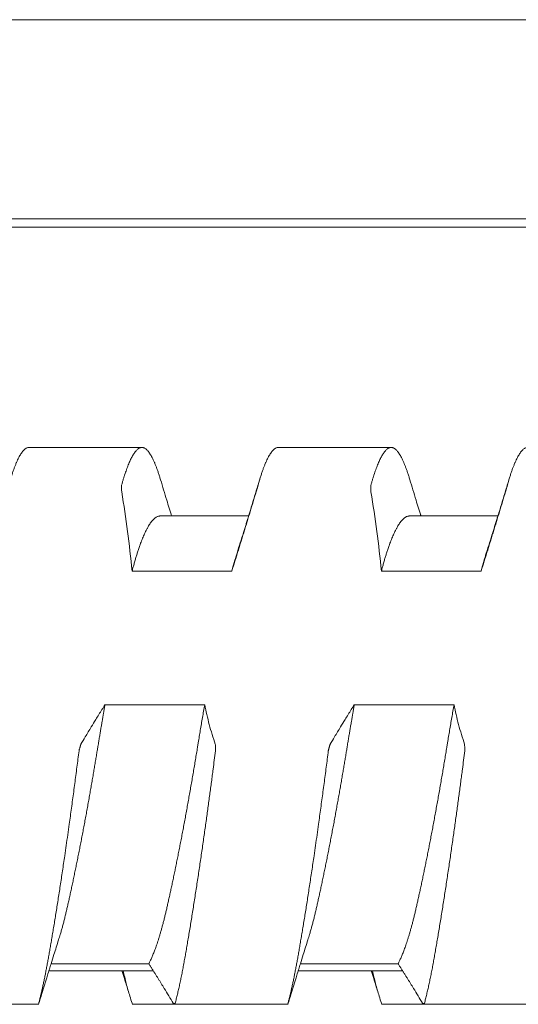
# Model space of a CAD drawing. Header units: millimetres. Extents: x 0 to 594, y 0 to 420.
# Tile 43 of 83: x 317.86 to 321.86, y 292.48 to 300.39. Entities that reach past the tile are written whole.
import ezdxf

# ---------------------------------------------------------------- set-up
doc = ezdxf.new("R2010")
doc.units = ezdxf.units.MM
doc.linetypes.add('K5LT_THIN', pattern=[0])
doc.layers.add('Системный слой', color=7, linetype='Continuous')

# ---------------------------------------------------------------- blocks, each defined once
blk = doc.blocks.new('U2')
at = {"layer": 'Системный слой', "color": 7, "linetype": 'K5LT_THIN', "lineweight": 18}
for p, q in [((388.1859, 300.3864), (280.4859, 300.3864)), ((388.1859, 298.7878), (280.4859, 298.7878)), ((280.4859, 298.7214), (388.1859, 298.7214)), ((317.9332, 296.9539), (318.8386, 296.9539)), ((319.9332, 296.9539), (320.8386, 296.9539)), ((319.6949, 296.4039), (318.9859, 296.4039)), ((321.6949, 296.4039), (320.9859, 296.4039)), ((318.7603, 295.9619), (319.5603, 295.9619)), ((320.7603, 295.9619), (321.5603, 295.9619)), ((319.3426, 294.8891), (318.5426, 294.8891)), ((321.3426, 294.8891), (320.5426, 294.8891)), ((318.0923, 292.7539), (318.9301, 292.7539)), ((318.11, 292.8107), (318.8941, 292.8107)), ((320.0923, 292.7539), (320.9301, 292.7539)), ((320.11, 292.8107), (320.8941, 292.8107)), ((317.0983, 292.4849), (318.011, 292.4849)), ((318.7608, 292.4849), (319.6735, 292.4849)), ((319.0983, 292.4849), (320.011, 292.4849)), ((320.7608, 292.4849), (321.6735, 292.4849)), ((321.0983, 292.4849), (322.011, 292.4849))]:
    blk.add_line(p, q, dxfattribs=at)
for points, knots in [([(317.7835, 296.695), (317.785, 296.7002), (317.7895, 296.715), (317.797, 296.7386), (317.806, 296.765), (317.8149, 296.7898), (317.8239, 296.8129), (317.8329, 296.8344), (317.8418, 296.8541), (317.8507, 296.8721), (317.8596, 296.8882), (317.8684, 296.9026), (317.8771, 296.9152), (317.8857, 296.926), (317.8943, 296.9351), (317.9027, 296.9423), (317.911, 296.9478), (317.9192, 296.9516), (317.9266, 296.9535), (317.9313, 296.9539), (317.9333, 296.9539)], [0.0389084, 0.0389084, 0.0389084, 0.0389084, 0.0527751, 0.0793011, 0.1059563, 0.1326966, 0.159533, 0.1863987, 0.2132585, 0.2400912, 0.2668922, 0.2936633, 0.3203856, 0.3470813, 0.373754, 0.4004135, 0.4270317, 0.4535843, 0.4799645, 0.4997855, 0.4997855, 0.4997855, 0.4997855]), ([(318.8385, 296.9539), (318.8379, 296.9539), (318.8346, 296.9538), (318.8286, 296.9529), (318.8206, 296.95), (318.8125, 296.9455), (318.8044, 296.9394), (318.7962, 296.9318), (318.7881, 296.9226), (318.78, 296.912), (318.772, 296.9), (318.7641, 296.8869), (318.7563, 296.8725), (318.7485, 296.8571), (318.7409, 296.8406), (318.7334, 296.8231), (318.7259, 296.8046), (318.7185, 296.7851), (318.7112, 296.7647), (318.7039, 296.7435), (318.6968, 296.7214), (318.6897, 296.6984), (318.6826, 296.6746), (318.678, 296.6582), (318.6757, 296.6498)], [0.4997854, 0.4997854, 0.4997854, 0.4997854, 0.5062288, 0.5324781, 0.5588287, 0.5850106, 0.6110122, 0.6366678, 0.6621513, 0.6871159, 0.711701, 0.7356734, 0.7593898, 0.7825461, 0.805391, 0.8278243, 0.8501669, 0.8721985, 0.8940265, 0.9155354, 0.9369288, 0.9580831, 0.9791054, 1, 1, 1, 1]), ([(318.9883, 296.695), (318.9868, 296.7002), (318.9823, 296.715), (318.9748, 296.7386), (318.9658, 296.765), (318.9569, 296.7898), (318.9479, 296.8129), (318.9389, 296.8344), (318.93, 296.8541), (318.9211, 296.8721), (318.9122, 296.8882), (318.9034, 296.9026), (318.8947, 296.9152), (318.8861, 296.926), (318.8775, 296.9351), (318.8691, 296.9423), (318.8607, 296.9478), (318.8526, 296.9516), (318.8451, 296.9535), (318.8405, 296.9539), (318.8385, 296.9539)], [0.0389082, 0.0389082, 0.0389082, 0.0389082, 0.0527751, 0.0793011, 0.1059563, 0.1326966, 0.1595331, 0.1863987, 0.2132585, 0.2400912, 0.2668922, 0.2936634, 0.3203856, 0.3470813, 0.3737541, 0.4004135, 0.4270318, 0.4535844, 0.4799645, 0.4997854, 0.4997854, 0.4997854, 0.4997854]), ([(319.7835, 296.695), (319.785, 296.7002), (319.7895, 296.715), (319.797, 296.7386), (319.806, 296.765), (319.8149, 296.7898), (319.8239, 296.8129), (319.8329, 296.8344), (319.8418, 296.8541), (319.8507, 296.8721), (319.8596, 296.8882), (319.8684, 296.9026), (319.8771, 296.9152), (319.8857, 296.926), (319.8943, 296.9351), (319.9027, 296.9423), (319.911, 296.9478), (319.9192, 296.9516), (319.9266, 296.9535), (319.9313, 296.9539), (319.9333, 296.9539)], [0.0389083, 0.0389083, 0.0389083, 0.0389083, 0.0527751, 0.0793011, 0.1059564, 0.1326966, 0.1595331, 0.1863987, 0.2132585, 0.2400913, 0.2668922, 0.2936634, 0.3203856, 0.3470814, 0.3737541, 0.4004136, 0.4270318, 0.4535844, 0.4799646, 0.4997855, 0.4997855, 0.4997855, 0.4997855]), ([(320.8385, 296.9539), (320.8379, 296.9539), (320.8346, 296.9538), (320.8286, 296.9529), (320.8206, 296.95), (320.8125, 296.9455), (320.8044, 296.9394), (320.7962, 296.9318), (320.7881, 296.9226), (320.78, 296.912), (320.772, 296.9), (320.7641, 296.8869), (320.7563, 296.8725), (320.7485, 296.8571), (320.7409, 296.8406), (320.7334, 296.8231), (320.7259, 296.8046), (320.7185, 296.7851), (320.7112, 296.7647), (320.7039, 296.7435), (320.6968, 296.7214), (320.6897, 296.6984), (320.6826, 296.6746), (320.678, 296.6582), (320.6757, 296.6498)], [0.4997854, 0.4997854, 0.4997854, 0.4997854, 0.5062288, 0.5324781, 0.5588287, 0.5850105, 0.6110121, 0.6366678, 0.6621513, 0.6871159, 0.7117009, 0.7356733, 0.7593898, 0.7825461, 0.805391, 0.8278243, 0.8501668, 0.8721984, 0.8940264, 0.9155353, 0.9369288, 0.9580831, 0.9791053, 1, 1, 1, 1]), ([(320.9883, 296.695), (320.9868, 296.7002), (320.9823, 296.715), (320.9748, 296.7386), (320.9658, 296.765), (320.9569, 296.7898), (320.9479, 296.8129), (320.9389, 296.8344), (320.93, 296.8541), (320.9211, 296.8721), (320.9122, 296.8882), (320.9034, 296.9026), (320.8947, 296.9152), (320.8861, 296.926), (320.8775, 296.9351), (320.8691, 296.9423), (320.8607, 296.9478), (320.8526, 296.9516), (320.8451, 296.9535), (320.8405, 296.9539), (320.8385, 296.9539)], [0.0389083, 0.0389083, 0.0389083, 0.0389083, 0.0527751, 0.0793011, 0.1059563, 0.1326966, 0.159533, 0.1863987, 0.2132585, 0.2400912, 0.2668922, 0.2936633, 0.3203856, 0.3470813, 0.373754, 0.4004135, 0.4270317, 0.4535843, 0.4799645, 0.4997854, 0.4997854, 0.4997854, 0.4997854]), ([(321.7835, 296.695), (321.785, 296.7002), (321.7895, 296.715), (321.797, 296.7386), (321.806, 296.765), (321.8149, 296.7898), (321.8239, 296.8129), (321.8329, 296.8344), (321.8418, 296.8541), (321.8507, 296.8721), (321.8596, 296.8882), (321.8684, 296.9026), (321.8771, 296.9152), (321.8857, 296.926), (321.8943, 296.9351), (321.9027, 296.9423), (321.911, 296.9478), (321.9192, 296.9516), (321.9266, 296.9535), (321.9313, 296.9539), (321.9333, 296.9539)], [0.0389084, 0.0389084, 0.0389084, 0.0389084, 0.0527751, 0.0793011, 0.1059563, 0.1326966, 0.159533, 0.1863987, 0.2132585, 0.2400912, 0.2668922, 0.2936633, 0.3203856, 0.3470813, 0.373754, 0.4004135, 0.4270317, 0.4535843, 0.4799645, 0.4997855, 0.4997855, 0.4997855, 0.4997855]), ([(318.6757, 296.6498), (318.6752, 296.648), (318.6753, 296.6435), (318.6757, 296.6256), (318.6761, 296.6077), (318.6766, 296.5974)], [0, 0, 0, 0, 0.3333333, 0.6666667, 0.9852483, 0.9852483, 0.9852483, 0.9852483]), ([(319.0769, 296.4039), (319.0764, 296.4056), (319.0758, 296.4072), (319.0745, 296.4116), (319.0737, 296.4143), (319.0711, 296.4225), (319.0695, 296.4279), (319.0645, 296.4442), (319.0611, 296.455), (319.0512, 296.4873), (319.0447, 296.5088), (319.0215, 296.5851), (319.0049, 296.64), (318.9884, 296.695)], [11.66837, 11.66837, 11.66837, 11.66837, 11.861895, 11.861895, 12.181093, 12.181093, 12.819489, 12.819489, 14.085986, 14.085986, 16.598386, 16.598386, 23, 23, 23, 23]), ([(319.7834, 296.695), (319.7716, 296.6554), (319.7597, 296.616), (319.7358, 296.5372), (319.7238, 296.4978), (319.7086, 296.4483), (319.7054, 296.438), (319.7004, 296.4218), (319.6986, 296.4159), (319.6962, 296.4079), (319.6955, 296.4059), (319.6946, 296.403), (319.6944, 296.4021), (319.6932, 296.3983), (319.6923, 296.3954), (319.6906, 296.3898), (319.6897, 296.3871), (319.6872, 296.3789), (319.6855, 296.3734), (319.6805, 296.3572), (319.6772, 296.3464), (319.6672, 296.3142), (319.6605, 296.2928), (319.6366, 296.2163), (319.6192, 296.1612), (319.6017, 296.1064)], [0, 0, 0, 0, 4.6, 4.6, 9.2, 9.2, 10.398228, 10.398228, 11.096959, 11.096959, 11.33163, 11.33163, 11.436711, 11.436711, 11.776463, 11.776463, 12.095622, 12.095622, 12.733941, 12.733941, 14.000283, 14.000283, 16.512374, 16.512374, 23, 23, 23, 23]), ([(319.7552, 296.5974), (319.7555, 296.5986), (319.7561, 296.6006), (319.7572, 296.6042), (319.7585, 296.6087), (319.7598, 296.6135), (319.761, 296.6176), (319.7622, 296.6216), (319.7635, 296.626), (319.7651, 296.6316), (319.7672, 296.6386), (319.7689, 296.6446), (319.7698, 296.6477), (319.77, 296.6483), (319.7704, 296.6498)], [0.0207323, 0.0207323, 0.0207323, 0.0207323, 0.0428737, 0.090708, 0.1467337, 0.1992064, 0.2507099, 0.2970706, 0.3612249, 0.4410492, 0.5612872, 0.7459771, 0.9001485, 1, 1, 1, 1]), ([(320.6757, 296.6498), (320.6752, 296.648), (320.6753, 296.6435), (320.6757, 296.6256), (320.6761, 296.6077), (320.6766, 296.5974)], [0, 0, 0, 0, 0.3333333, 0.6666667, 0.9852484, 0.9852484, 0.9852484, 0.9852484]), ([(321.0769, 296.4039), (321.0763, 296.4056), (321.0758, 296.4073), (321.0745, 296.4117), (321.0736, 296.4144), (321.0711, 296.4227), (321.0694, 296.4282), (321.0643, 296.4446), (321.061, 296.4555), (321.051, 296.4882), (321.0444, 296.5099), (321.0212, 296.586), (321.0047, 296.6404), (320.9884, 296.695)], [11.668371, 11.668371, 11.668371, 11.668371, 11.864948, 11.864948, 12.187198, 12.187198, 12.8317, 12.8317, 14.110308, 14.110308, 16.646736, 16.646736, 23, 23, 23, 23]), ([(321.7834, 296.695), (321.7716, 296.6554), (321.7597, 296.616), (321.7358, 296.5372), (321.7238, 296.4978), (321.7086, 296.4484), (321.7055, 296.4382), (321.7005, 296.422), (321.6987, 296.416), (321.6962, 296.408), (321.6955, 296.4059), (321.6946, 296.403), (321.6944, 296.4021), (321.6932, 296.3983), (321.6923, 296.3954), (321.6905, 296.3897), (321.6897, 296.3869), (321.6871, 296.3787), (321.6854, 296.3732), (321.6804, 296.3568), (321.677, 296.3459), (321.6669, 296.3134), (321.6602, 296.2918), (321.6363, 296.2155), (321.619, 296.1608), (321.6017, 296.1064)], [0, 0, 0, 0, 4.6, 4.6, 9.2, 9.2, 10.388038, 10.388038, 11.093513, 11.093513, 11.331629, 11.331629, 11.436514, 11.436514, 11.779514, 11.779514, 12.101726, 12.101726, 12.746148, 12.746148, 14.024599, 14.024599, 16.560712, 16.560712, 23, 23, 23, 23]), ([(321.7552, 296.5974), (321.7555, 296.5986), (321.7561, 296.6006), (321.7572, 296.6042), (321.7585, 296.6087), (321.7598, 296.6135), (321.761, 296.6176), (321.7622, 296.6216), (321.7635, 296.626), (321.7651, 296.6316), (321.7672, 296.6386), (321.7689, 296.6446), (321.7698, 296.6477), (321.77, 296.6483), (321.7704, 296.6498)], [0.0207324, 0.0207324, 0.0207324, 0.0207324, 0.0428739, 0.0907083, 0.1467341, 0.199207, 0.2507107, 0.2970717, 0.3612264, 0.4410511, 0.5612897, 0.74598, 0.9001506, 1, 1, 1, 1]), ([(319.5603, 295.9619), (319.5644, 295.975), (319.5725, 296.0011), (319.5848, 296.0405), (319.5972, 296.0802), (319.6095, 296.1199), (319.6218, 296.1597), (319.6341, 296.1995), (319.6464, 296.2394), (319.6586, 296.2792), (319.6708, 296.319), (319.687, 296.372), (319.7071, 296.4382), (319.7312, 296.5177), (319.7472, 296.5708), (319.7552, 296.5974)], [0, 0, 0, 0, 0.061701, 0.123718, 0.186012, 0.249454, 0.311365, 0.374222, 0.437076, 0.499829, 0.562449, 0.624918, 0.74988, 0.874616, 1, 1, 1, 1]), ([(321.5603, 295.9619), (321.5644, 295.975), (321.5725, 296.0011), (321.5848, 296.0405), (321.5972, 296.0802), (321.6095, 296.1199), (321.6218, 296.1597), (321.6341, 296.1995), (321.6464, 296.2394), (321.6586, 296.2792), (321.6708, 296.319), (321.687, 296.372), (321.7071, 296.4382), (321.7312, 296.5177), (321.7472, 296.5708), (321.7552, 296.5974)], [0, 0, 0, 0, 0.061701, 0.123718, 0.186012, 0.249454, 0.311365, 0.374222, 0.437076, 0.499829, 0.562449, 0.624918, 0.74988, 0.874616, 1, 1, 1, 1]), ([(318.7603, 295.9619), (318.7631, 295.9729), (318.7688, 295.9945), (318.7775, 296.0258), (318.7862, 296.0561), (318.795, 296.0852), (318.8041, 296.1142), (318.8139, 296.1438), (318.8261, 296.1784), (318.8403, 296.2157), (318.8562, 296.2534), (318.8704, 296.2835), (318.8827, 296.3068), (318.8926, 296.3239), (318.9018, 296.3384), (318.9116, 296.3525), (318.9223, 296.3661), (318.9339, 296.3785), (318.9445, 296.3877), (318.9541, 296.3942), (318.9626, 296.3988), (318.971, 296.4019), (318.9788, 296.4036), (318.9837, 296.4039), (318.9859, 296.4039)], [0, 0, 0, 0, 0.019411, 0.0388631, 0.0583411, 0.0778216, 0.097283, 0.1188792, 0.1426277, 0.1771543, 0.2116491, 0.2461431, 0.2698323, 0.2913556, 0.3107197, 0.3300817, 0.3558703, 0.3816543, 0.4074423, 0.4267653, 0.4460676, 0.4653421, 0.4846192, 0.4999991, 0.4999991, 0.4999991, 0.4999991]), ([(320.7603, 295.9619), (320.7631, 295.9729), (320.7688, 295.9945), (320.7775, 296.0258), (320.7862, 296.0561), (320.795, 296.0852), (320.8041, 296.1142), (320.8139, 296.1438), (320.8261, 296.1784), (320.8403, 296.2157), (320.8562, 296.2534), (320.8704, 296.2835), (320.8827, 296.3068), (320.8926, 296.3239), (320.9018, 296.3384), (320.9116, 296.3525), (320.9223, 296.3661), (320.9339, 296.3785), (320.9445, 296.3877), (320.9541, 296.3942), (320.9626, 296.3988), (320.971, 296.4019), (320.9788, 296.4036), (320.9837, 296.4039), (320.9859, 296.4039)], [0, 0, 0, 0, 0.019411, 0.0388631, 0.0583411, 0.0778216, 0.097283, 0.1188792, 0.1426277, 0.1771543, 0.2116491, 0.2461431, 0.2698323, 0.2913556, 0.3107197, 0.3300817, 0.3558703, 0.3816543, 0.4074423, 0.4267653, 0.4460676, 0.4653422, 0.4846192, 0.4999991, 0.4999991, 0.4999991, 0.4999991]), ([(319.6017, 296.1064), (319.5982, 296.0956), (319.5907, 296.0714), (319.5809, 296.0378), (319.5705, 296.0006), (319.5642, 295.9771), (319.5603, 295.9619)], [0.90734351, 0.90734351, 0.90734351, 0.90734351, 0.93013983, 0.95729909, 0.97319502, 1, 1, 1, 1]), ([(321.6017, 296.1064), (321.5982, 296.0956), (321.5907, 296.0714), (321.5809, 296.0378), (321.5705, 296.0006), (321.5642, 295.9771), (321.5603, 295.9619)], [0.90734349, 0.90734349, 0.90734349, 0.90734349, 0.93013983, 0.95729909, 0.97319501, 1, 1, 1, 1]), ([(318.1701, 293.0014), (318.1745, 293.0152), (318.1819, 293.039), (318.192, 293.0738), (318.2006, 293.1046), (318.209, 293.1362), (318.2173, 293.1686), (318.2255, 293.2018), (318.2336, 293.2358), (318.2416, 293.2707), (318.2498, 293.3067), (318.2581, 293.3438), (318.2665, 293.3821), (318.2751, 293.4216), (318.2838, 293.4622), (318.2926, 293.5039), (318.3014, 293.5465), (318.3103, 293.5898), (318.3193, 293.6339), (318.3282, 293.6786), (318.3372, 293.7238), (318.3462, 293.7697), (318.3552, 293.816), (318.3641, 293.8628), (318.3731, 293.91), (318.382, 293.9576), (318.3908, 294.0053), (318.3995, 294.0529), (318.4081, 294.1004), (318.4166, 294.1475), (318.4248, 294.1942), (318.4329, 294.2402), (318.4408, 294.2857), (318.4485, 294.3304), (318.456, 294.3743), (318.4632, 294.4169), (318.4701, 294.4583), (318.4768, 294.4985), (318.482, 294.5302), (318.4862, 294.5557), (318.4902, 294.5805), (318.4954, 294.612), (318.5014, 294.6482), (318.5074, 294.684), (318.5134, 294.7192), (318.5212, 294.7653), (318.529, 294.8108), (318.5368, 294.8558), (318.5407, 294.8781), (318.5426, 294.8891)], [0.1636155, 0.1636155, 0.1636155, 0.1636155, 0.1929021, 0.2124264, 0.2318294, 0.251115, 0.2702558, 0.2893206, 0.3083281, 0.3273177, 0.3464029, 0.3656044, 0.385003, 0.4045406, 0.4241926, 0.4438653, 0.4634956, 0.4830562, 0.5025112, 0.5218934, 0.5411694, 0.5603973, 0.5795612, 0.5986895, 0.6177704, 0.6368419, 0.6557909, 0.6746196, 0.6932041, 0.7116745, 0.7298179, 0.7477506, 0.7653596, 0.7828678, 0.7998972, 0.8165532, 0.832578, 0.8483307, 0.8634297, 0.8696954, 0.8781113, 0.8923318, 0.9064693, 0.9203418, 0.9340561, 0.9475104, 0.9740444, 0.9870874, 1, 1, 1, 1]), ([(318.5426, 294.8891), (318.5344, 294.876), (318.522, 294.8563), (318.5055, 294.83), (318.4891, 294.8035), (318.4645, 294.7637), (318.4362, 294.7173), (318.4082, 294.6709), (318.3804, 294.6245), (318.3606, 294.5913), (318.3488, 294.5714)], [0, 0, 0, 0, 0.124073, 0.186439, 0.24903, 0.374474, 0.562414, 0.687249, 0.812078, 1, 1, 1, 1]), ([(319.3426, 294.8891), (319.3396, 294.8719), (319.3336, 294.8376), (319.3247, 294.786), (319.316, 294.7348), (319.3074, 294.6841), (319.2991, 294.6341), (319.2919, 294.5907), (319.2865, 294.5578), (319.2812, 294.525), (319.2747, 294.4858), (319.2664, 294.4361), (319.258, 294.3862), (319.2495, 294.336), (319.2408, 294.2857), (319.2321, 294.2353), (319.2232, 294.1849), (319.2143, 294.1346), (319.2053, 294.0846), (319.1962, 294.035), (319.1872, 293.9857), (319.1781, 293.937), (319.1691, 293.8888), (319.16, 293.8412), (319.151, 293.7942), (319.142, 293.748), (319.133, 293.7025), (319.1241, 293.6577), (319.1152, 293.6137), (319.1064, 293.5706), (319.0977, 293.5283), (319.089, 293.487), (319.0804, 293.4466), (319.0719, 293.4071), (319.0636, 293.3688), (319.0553, 293.3315), (319.0473, 293.2955), (319.0394, 293.2608), (319.0316, 293.2272), (319.0238, 293.1948), (319.0161, 293.1635), (319.0083, 293.1335), (319.0006, 293.1047), (318.9929, 293.0772), (318.9854, 293.051), (318.9779, 293.0263), (318.9707, 293.003), (318.9636, 292.9811), (318.9566, 292.9605), (318.9499, 292.9413), (318.9432, 292.9231), (318.9367, 292.906), (318.9303, 292.8897), (318.9241, 292.8745), (318.9179, 292.8602), (318.9118, 292.8467), (318.9059, 292.834), (318.9, 292.8219), (318.8961, 292.8143), (318.8941, 292.8107)], [0, 0, 0, 0, 0.020391, 0.040614, 0.060648, 0.080348, 0.099784, 0.118913, 0.130679, 0.137912, 0.156954, 0.176126, 0.195443, 0.214851, 0.23438, 0.253981, 0.273643, 0.293312, 0.312943, 0.332529, 0.352045, 0.371509, 0.390893, 0.410242, 0.429541, 0.448809, 0.468032, 0.48725, 0.506451, 0.525634, 0.54478, 0.563917, 0.583039, 0.602152, 0.621237, 0.640286, 0.65915, 0.677861, 0.696358, 0.71484, 0.733025, 0.750983, 0.768569, 0.786008, 0.802929, 0.819464, 0.83536, 0.850995, 0.866007, 0.880663, 0.894849, 0.908928, 0.922652, 0.93613, 0.949234, 0.962213, 0.974938, 0.987534, 1, 1, 1, 1]), ([(320.1701, 293.0014), (320.1745, 293.0152), (320.1819, 293.039), (320.192, 293.0738), (320.2006, 293.1046), (320.209, 293.1362), (320.2173, 293.1686), (320.2255, 293.2018), (320.2336, 293.2358), (320.2416, 293.2707), (320.2498, 293.3067), (320.2581, 293.3438), (320.2665, 293.3821), (320.2751, 293.4216), (320.2838, 293.4622), (320.2926, 293.5039), (320.3014, 293.5465), (320.3103, 293.5898), (320.3193, 293.6339), (320.3282, 293.6786), (320.3372, 293.7238), (320.3462, 293.7697), (320.3552, 293.816), (320.3641, 293.8628), (320.3731, 293.91), (320.382, 293.9576), (320.3908, 294.0053), (320.3995, 294.0529), (320.4081, 294.1004), (320.4166, 294.1475), (320.4248, 294.1942), (320.4329, 294.2402), (320.4408, 294.2857), (320.4485, 294.3304), (320.456, 294.3743), (320.4632, 294.4169), (320.4701, 294.4583), (320.4768, 294.4985), (320.482, 294.5302), (320.4862, 294.5557), (320.4902, 294.5805), (320.4954, 294.612), (320.5014, 294.6482), (320.5074, 294.684), (320.5134, 294.7192), (320.5212, 294.7653), (320.529, 294.8108), (320.5368, 294.8558), (320.5407, 294.8781), (320.5426, 294.8891)], [0.1636156, 0.1636156, 0.1636156, 0.1636156, 0.1929021, 0.2124264, 0.2318295, 0.251115, 0.2702558, 0.2893206, 0.3083282, 0.3273177, 0.3464029, 0.3656045, 0.385003, 0.4045406, 0.4241927, 0.4438653, 0.4634956, 0.4830562, 0.5025112, 0.5218934, 0.5411695, 0.5603973, 0.5795613, 0.5986896, 0.6177704, 0.636842, 0.6557909, 0.6746197, 0.6932041, 0.7116745, 0.7298179, 0.7477507, 0.7653596, 0.7828679, 0.7998973, 0.8165533, 0.832578, 0.8483308, 0.8634298, 0.8696955, 0.8781114, 0.8923318, 0.9064693, 0.9203418, 0.9340561, 0.9475104, 0.9740444, 0.9870874, 1, 1, 1, 1]), ([(320.5426, 294.8891), (320.5344, 294.876), (320.522, 294.8563), (320.5055, 294.83), (320.4891, 294.8035), (320.4645, 294.7637), (320.4362, 294.7173), (320.4082, 294.6709), (320.3804, 294.6245), (320.3606, 294.5913), (320.3488, 294.5714)], [0, 0, 0, 0, 0.124073, 0.186439, 0.24903, 0.374474, 0.562414, 0.687249, 0.812078, 1, 1, 1, 1]), ([(321.3426, 294.8891), (321.3396, 294.8719), (321.3336, 294.8376), (321.3247, 294.786), (321.316, 294.7348), (321.3074, 294.6841), (321.2991, 294.6341), (321.2919, 294.5907), (321.2865, 294.5578), (321.2812, 294.525), (321.2747, 294.4858), (321.2664, 294.4361), (321.258, 294.3862), (321.2495, 294.336), (321.2408, 294.2857), (321.2321, 294.2353), (321.2232, 294.1849), (321.2143, 294.1346), (321.2053, 294.0846), (321.1962, 294.035), (321.1872, 293.9857), (321.1781, 293.937), (321.1691, 293.8888), (321.16, 293.8412), (321.151, 293.7942), (321.142, 293.748), (321.133, 293.7025), (321.1241, 293.6577), (321.1152, 293.6137), (321.1064, 293.5706), (321.0977, 293.5283), (321.089, 293.487), (321.0804, 293.4466), (321.0719, 293.4071), (321.0636, 293.3688), (321.0553, 293.3315), (321.0473, 293.2955), (321.0394, 293.2608), (321.0316, 293.2272), (321.0238, 293.1948), (321.0161, 293.1635), (321.0083, 293.1335), (321.0006, 293.1047), (320.9929, 293.0772), (320.9854, 293.051), (320.9779, 293.0263), (320.9707, 293.003), (320.9636, 292.9811), (320.9566, 292.9605), (320.9499, 292.9413), (320.9432, 292.9231), (320.9367, 292.906), (320.9303, 292.8897), (320.9241, 292.8745), (320.9179, 292.8602), (320.9118, 292.8467), (320.9059, 292.834), (320.9, 292.8219), (320.8961, 292.8143), (320.8941, 292.8107)], [0, 0, 0, 0, 0.020391, 0.040614, 0.060648, 0.080348, 0.099784, 0.118913, 0.130679, 0.137912, 0.156954, 0.176126, 0.195443, 0.214851, 0.23438, 0.253981, 0.273643, 0.293312, 0.312943, 0.332529, 0.352045, 0.371509, 0.390892, 0.410242, 0.429541, 0.448809, 0.468032, 0.48725, 0.506451, 0.525634, 0.54478, 0.563917, 0.583039, 0.602152, 0.621237, 0.640286, 0.65915, 0.67786, 0.696358, 0.71484, 0.733025, 0.750983, 0.768569, 0.786008, 0.802929, 0.819464, 0.83536, 0.850995, 0.866007, 0.880662, 0.894849, 0.908928, 0.922652, 0.936129, 0.949234, 0.962213, 0.974938, 0.987534, 1, 1, 1, 1]), ([(318.3488, 294.5714), (318.3485, 294.5714), (318.3479, 294.5694), (318.3469, 294.5659), (318.3456, 294.5614), (318.3443, 294.5567), (318.3431, 294.5526), (318.342, 294.5486), (318.3408, 294.5442), (318.3392, 294.5386), (318.3372, 294.5316), (318.3355, 294.5254), (318.3346, 294.5223), (318.3345, 294.5217), (318.3341, 294.5185)], [0.0207444, 0.0207444, 0.0207444, 0.0207444, 0.0428984, 0.0907387, 0.1467587, 0.1992144, 0.2507964, 0.2972687, 0.3609845, 0.4401074, 0.5595795, 0.744191, 0.8989791, 1, 1, 1, 1]), ([(319.4288, 294.5185), (319.4293, 294.5222), (319.4291, 294.5264), (319.4287, 294.5413), (319.4281, 294.5579), (319.4278, 294.568), (319.4274, 294.5714)], [0, 0, 0, 0, 0.3180836, 0.6361672, 0.8583894, 0.9852369, 0.9852369, 0.9852369, 0.9852369]), ([(320.3488, 294.5714), (320.3485, 294.5714), (320.3479, 294.5694), (320.3469, 294.5659), (320.3456, 294.5614), (320.3443, 294.5567), (320.3431, 294.5526), (320.342, 294.5486), (320.3408, 294.5442), (320.3392, 294.5386), (320.3372, 294.5316), (320.3355, 294.5254), (320.3346, 294.5223), (320.3345, 294.5217), (320.3341, 294.5185)], [0.0207443, 0.0207443, 0.0207443, 0.0207443, 0.0428983, 0.0907385, 0.1467585, 0.1992141, 0.250796, 0.2972682, 0.3609836, 0.4401059, 0.5595769, 0.7441873, 0.8989762, 1, 1, 1, 1]), ([(321.4288, 294.5185), (321.4293, 294.5222), (321.4291, 294.5264), (321.4287, 294.5413), (321.4281, 294.5579), (321.4278, 294.568), (321.4274, 294.5714)], [0, 0, 0, 0, 0.3180802, 0.6361605, 0.8583827, 0.9852368, 0.9852368, 0.9852368, 0.9852368]), ([(318.3341, 294.5185), (318.3286, 294.475), (318.3202, 294.4095), (318.3088, 294.3219), (318.3002, 294.2563), (318.2914, 294.1907), (318.2826, 294.1251), (318.2737, 294.0598), (318.2648, 293.9948), (318.2548, 293.9229), (318.2438, 293.8446), (318.2317, 293.7601), (318.2206, 293.6838), (318.2106, 293.6154), (318.2016, 293.5547), (318.1926, 293.4949), (318.1836, 293.4361), (318.1747, 293.3785), (318.166, 293.3222), (318.1573, 293.2673), (318.1488, 293.2139), (318.1404, 293.1621), (318.1321, 293.1119), (318.1241, 293.0633), (318.1162, 293.0165), (318.1085, 292.9713), (318.1011, 292.9281), (318.0938, 292.8865), (318.0867, 292.8467), (318.0798, 292.8084), (318.0728, 292.7716), (318.0659, 292.736), (318.059, 292.7016), (318.0521, 292.6684), (318.0452, 292.6363), (318.0383, 292.6054), (318.0314, 292.5757), (318.0246, 292.5471), (318.0178, 292.5197), (318.0132, 292.502), (318.0109, 292.4934)], [0, 0, 0, 0, 0.054613, 0.081823, 0.108997, 0.136186, 0.163357, 0.190503, 0.217597, 0.244669, 0.280677, 0.316616, 0.35248, 0.379309, 0.406094, 0.432804, 0.459489, 0.486026, 0.512426, 0.538563, 0.564584, 0.590288, 0.615787, 0.640969, 0.666041, 0.690641, 0.714883, 0.738552, 0.761991, 0.784913, 0.807549, 0.829809, 0.852003, 0.873919, 0.895629, 0.916973, 0.93815, 0.958987, 0.979606, 1, 1, 1, 1]), ([(319.1057, 292.4934), (319.1087, 292.5048), (319.1147, 292.5282), (319.1236, 292.5647), (319.1324, 292.6027), (319.1412, 292.6419), (319.1498, 292.6825), (319.1583, 292.7242), (319.1667, 292.7669), (319.175, 292.8108), (319.1831, 292.8557), (319.1912, 292.9017), (319.1995, 292.9492), (319.2079, 292.9982), (319.2164, 293.0489), (319.2251, 293.101), (319.2339, 293.1545), (319.2428, 293.2093), (319.2517, 293.2651), (319.2606, 293.3217), (319.2695, 293.3789), (319.2784, 293.4366), (319.2872, 293.4945), (319.296, 293.5527), (319.3046, 293.6108), (319.3132, 293.6689), (319.3216, 293.7268), (319.3299, 293.7845), (319.3381, 293.8414), (319.346, 293.8978), (319.3538, 293.9532), (319.3614, 294.008), (319.3687, 294.0617), (319.376, 294.1149), (319.383, 294.1673), (319.39, 294.2193), (319.3968, 294.2705), (319.4034, 294.3211), (319.4142, 294.4039), (319.4226, 294.4697), (319.4288, 294.5185)], [0, 0, 0, 0, 0.027117, 0.054305, 0.081527, 0.108717, 0.135839, 0.162846, 0.189771, 0.216568, 0.243235, 0.269882, 0.296667, 0.323715, 0.350967, 0.378381, 0.405826, 0.433222, 0.460528, 0.487588, 0.514442, 0.540938, 0.567267, 0.59318, 0.618826, 0.644077, 0.669208, 0.693863, 0.718153, 0.74182, 0.765228, 0.788029, 0.810472, 0.83243, 0.854261, 0.875732, 0.896977, 0.917879, 0.938668, 1, 1, 1, 1]), ([(320.3341, 294.5185), (320.3286, 294.475), (320.3202, 294.4095), (320.3088, 294.3219), (320.3002, 294.2563), (320.2914, 294.1907), (320.2826, 294.1251), (320.2737, 294.0598), (320.2648, 293.9948), (320.2548, 293.9229), (320.2438, 293.8446), (320.2317, 293.7601), (320.2206, 293.6838), (320.2106, 293.6154), (320.2016, 293.5547), (320.1926, 293.4949), (320.1836, 293.4361), (320.1747, 293.3785), (320.166, 293.3222), (320.1573, 293.2673), (320.1488, 293.2139), (320.1404, 293.1621), (320.1321, 293.1119), (320.1241, 293.0633), (320.1162, 293.0165), (320.1085, 292.9713), (320.1011, 292.9281), (320.0938, 292.8865), (320.0867, 292.8467), (320.0798, 292.8084), (320.0728, 292.7716), (320.0659, 292.736), (320.059, 292.7016), (320.0521, 292.6684), (320.0452, 292.6363), (320.0383, 292.6054), (320.0314, 292.5757), (320.0246, 292.5471), (320.0178, 292.5197), (320.0132, 292.502), (320.0109, 292.4934)], [0, 0, 0, 0, 0.054613, 0.081823, 0.108997, 0.136186, 0.163357, 0.190503, 0.217597, 0.244669, 0.280677, 0.316616, 0.35248, 0.379309, 0.406094, 0.432804, 0.459489, 0.486026, 0.512426, 0.538563, 0.564584, 0.590288, 0.615787, 0.640969, 0.666041, 0.690641, 0.714883, 0.738552, 0.761991, 0.784914, 0.807549, 0.82981, 0.852003, 0.873919, 0.895629, 0.916973, 0.93815, 0.958987, 0.979606, 1, 1, 1, 1]), ([(321.1057, 292.4934), (321.1087, 292.5048), (321.1147, 292.5282), (321.1236, 292.5647), (321.1324, 292.6027), (321.1412, 292.6419), (321.1498, 292.6825), (321.1583, 292.7242), (321.1667, 292.7669), (321.175, 292.8108), (321.1831, 292.8557), (321.1912, 292.9017), (321.1995, 292.9492), (321.2079, 292.9982), (321.2164, 293.0489), (321.2251, 293.101), (321.2339, 293.1545), (321.2428, 293.2093), (321.2517, 293.2651), (321.2606, 293.3217), (321.2695, 293.3789), (321.2784, 293.4366), (321.2872, 293.4945), (321.296, 293.5527), (321.3046, 293.6108), (321.3132, 293.6689), (321.3216, 293.7268), (321.3299, 293.7845), (321.3381, 293.8414), (321.346, 293.8978), (321.3538, 293.9532), (321.3614, 294.008), (321.3687, 294.0617), (321.376, 294.1149), (321.383, 294.1673), (321.39, 294.2193), (321.3968, 294.2705), (321.4034, 294.3211), (321.4142, 294.4039), (321.4226, 294.4697), (321.4288, 294.5185)], [0, 0, 0, 0, 0.027117, 0.054305, 0.081527, 0.108717, 0.135839, 0.162846, 0.189771, 0.216568, 0.243235, 0.269882, 0.296667, 0.323715, 0.350967, 0.378381, 0.405826, 0.433222, 0.460528, 0.487588, 0.514442, 0.540938, 0.567267, 0.59318, 0.618826, 0.644077, 0.669208, 0.693863, 0.718154, 0.74182, 0.765228, 0.788029, 0.810472, 0.83243, 0.854261, 0.875732, 0.896977, 0.917879, 0.938668, 1, 1, 1, 1]), ([(318.1701, 293.0014), (318.1577, 292.9625), (318.1453, 292.9235), (318.1253, 292.8599), (318.1176, 292.8353), (318.1054, 292.7961), (318.1009, 292.7816), (318.095, 292.7627), (318.0937, 292.7583), (318.0875, 292.7383), (318.0827, 292.7227), (318.0744, 292.6958), (318.0709, 292.6845), (318.0639, 292.6619), (318.0605, 292.6506), (318.0501, 292.6167), (318.0432, 292.5942), (318.0342, 292.5644), (318.032, 292.5571), (318.0298, 292.5499)], [0, 0, 0, 0, 4.6, 4.6, 7.493248, 7.493248, 9.2, 9.2, 9.714554, 9.714554, 11.542697, 11.542697, 12.86627, 12.86627, 14.189843, 14.189843, 16.826482, 16.826482, 17.671872, 17.671872, 17.671872, 17.671872]), ([(320.1701, 293.0014), (320.1577, 292.9625), (320.1453, 292.9235), (320.1253, 292.8599), (320.1176, 292.8353), (320.1054, 292.7961), (320.1009, 292.7816), (320.095, 292.7627), (320.0937, 292.7583), (320.0875, 292.7383), (320.0827, 292.7227), (320.0744, 292.6958), (320.0709, 292.6845), (320.0639, 292.6619), (320.0605, 292.6506), (320.0501, 292.6167), (320.0432, 292.5942), (320.0342, 292.5644), (320.032, 292.5571), (320.0298, 292.5499)], [0, 0, 0, 0, 4.6, 4.6, 7.493249, 7.493249, 9.2, 9.2, 9.714554, 9.714554, 11.542697, 11.542697, 12.86627, 12.86627, 14.189843, 14.189843, 16.826482, 16.826482, 17.671872, 17.671872, 17.671872, 17.671872]), ([(318.742, 292.5499), (318.732, 292.5831), (318.7219, 292.6162), (318.7058, 292.6686), (318.6999, 292.6879), (318.6905, 292.7183), (318.687, 292.7295), (318.6822, 292.7451), (318.6808, 292.7495), (318.6795, 292.7539)], [5.328128, 5.328128, 5.328128, 5.328128, 9.2, 9.2, 11.457303, 11.457303, 12.768889, 12.768889, 13.285446, 13.285446, 13.285446, 13.285446]), ([(318.7421, 292.5502), (318.7318, 292.5839), (318.7118, 292.652), (318.6965, 292.7203), (318.6892, 292.7539)], [0.1809329, 0.1809329, 0.1809329, 0.1809329, 0.5, 0.8248041, 0.8248041, 0.8248041, 0.8248041]), ([(318.8941, 292.8107), (318.8983, 292.8041), (318.9066, 292.791), (318.9191, 292.7714), (318.9315, 292.7516), (318.944, 292.7317), (318.9565, 292.7118), (318.9689, 292.6919), (318.9812, 292.672), (318.9977, 292.6454), (319.0221, 292.6057), (319.0544, 292.5527), (319.0784, 292.5129), (319.0904, 292.4929)], [0, 0, 0, 0, 0.06181, 0.123899, 0.18623, 0.248828, 0.311546, 0.374351, 0.437147, 0.499847, 0.624883, 0.812089, 1, 1, 1, 1]), ([(320.742, 292.5499), (320.732, 292.5831), (320.7219, 292.6162), (320.7058, 292.6686), (320.6999, 292.6879), (320.6904, 292.7184), (320.687, 292.7297), (320.6821, 292.7453), (320.6808, 292.7496), (320.6795, 292.7539)], [5.328128, 5.328128, 5.328128, 5.328128, 9.2, 9.2, 11.457303, 11.457303, 12.781512, 12.781512, 13.285446, 13.285446, 13.285446, 13.285446]), ([(320.7421, 292.5502), (320.7318, 292.5839), (320.7118, 292.652), (320.6965, 292.7203), (320.6892, 292.7539)], [0.180933, 0.180933, 0.180933, 0.180933, 0.5, 0.8248042, 0.8248042, 0.8248042, 0.8248042]), ([(320.8941, 292.8107), (320.8983, 292.8041), (320.9066, 292.791), (320.9191, 292.7714), (320.9315, 292.7516), (320.944, 292.7317), (320.9565, 292.7118), (320.9689, 292.6919), (320.9812, 292.672), (320.9977, 292.6454), (321.0221, 292.6057), (321.0544, 292.5527), (321.0784, 292.5129), (321.0904, 292.4929)], [0, 0, 0, 0, 0.06181, 0.123899, 0.18623, 0.248828, 0.311546, 0.374351, 0.437147, 0.499847, 0.624883, 0.812089, 1, 1, 1, 1]), ([(318.0109, 292.4934), (318.0105, 292.4916), (318.0105, 292.4916), (318.0105, 292.4915), (318.0106, 292.4915), (318.0108, 292.4915), (318.0109, 292.4915), (318.011, 292.4915), (318.011, 292.4915)], [0, 0, 0, 0, 0.1497649, 0.2744788, 0.3820899, 0.4907794, 0.6502445, 0.6643061, 0.6643061, 0.6643061, 0.6643061]), ([(318.011, 292.4915), (318.0111, 292.4915), (318.0112, 292.4916), (318.0114, 292.4918), (318.0119, 292.4929)], [0.6643187, 0.6643187, 0.6643187, 0.6643187, 0.8199847, 0.9834225, 0.9834225, 0.9834225, 0.9834225]), ([(318.7608, 292.4915), (318.7607, 292.4915), (318.7605, 292.4916), (318.7603, 292.4918), (318.7599, 292.4929)], [0.6642678, 0.6642678, 0.6642678, 0.6642678, 0.8229843, 0.9834075, 0.9834075, 0.9834075, 0.9834075]), ([(319.0904, 292.4929), (319.0921, 292.4911), (319.0947, 292.491), (319.097, 292.491), (319.0981, 292.491), (319.0983, 292.491)], [0.0264613, 0.0264613, 0.0264613, 0.0264613, 0.189107, 0.3272289, 0.3503464, 0.3503464, 0.3503464, 0.3503464]), ([(319.0983, 292.491), (319.0987, 292.491), (319.0995, 292.491), (319.1004, 292.491), (319.101, 292.491), (319.1014, 292.491), (319.1016, 292.491), (319.1018, 292.491), (319.102, 292.491), (319.1022, 292.491), (319.1023, 292.491), (319.1023, 292.491), (319.1024, 292.491), (319.1025, 292.491), (319.1026, 292.491), (319.1027, 292.491), (319.1028, 292.4911), (319.103, 292.4911), (319.1032, 292.4911), (319.1033, 292.4911), (319.1034, 292.4911), (319.1034, 292.4911), (319.1035, 292.4911), (319.1035, 292.4911), (319.1036, 292.4911), (319.1038, 292.4911), (319.104, 292.4911), (319.1042, 292.4911), (319.1043, 292.4911), (319.1043, 292.4911), (319.1044, 292.4911), (319.1046, 292.4911), (319.1048, 292.4911), (319.105, 292.4911), (319.1051, 292.4911), (319.1057, 292.4934)], [0.3503464, 0.3503464, 0.3503464, 0.3503464, 0.4143659, 0.4678393, 0.509497, 0.5299835, 0.545654, 0.5570687, 0.5730659, 0.586825, 0.59715, 0.604631, 0.6120893, 0.6211137, 0.6287231, 0.6378186, 0.6473715, 0.6604727, 0.6746181, 0.6880731, 0.7006555, 0.708725, 0.7174687, 0.7276087, 0.7414413, 0.7548233, 0.7670861, 0.778054, 0.7883264, 0.7977992, 0.8093476, 0.8287103, 0.8655229, 0.9244769, 1, 1, 1, 1]), ([(320.0109, 292.4934), (320.0105, 292.4916), (320.0105, 292.4916), (320.0105, 292.4915), (320.0106, 292.4915), (320.0108, 292.4915), (320.0109, 292.4915), (320.011, 292.4915), (320.011, 292.4915)], [0, 0, 0, 0, 0.1496448, 0.2742892, 0.3818774, 0.4905763, 0.6500076, 0.6643114, 0.6643114, 0.6643114, 0.6643114]), ([(320.011, 292.4915), (320.0111, 292.4915), (320.0112, 292.4916), (320.0114, 292.4918), (320.0119, 292.4929)], [0.6643241, 0.6643241, 0.6643241, 0.6643241, 0.8198155, 0.9834226, 0.9834226, 0.9834226, 0.9834226]), ([(320.7608, 292.4915), (320.7607, 292.4915), (320.7605, 292.4916), (320.7603, 292.4918), (320.7599, 292.4929)], [0.6642925, 0.6642925, 0.6642925, 0.6642925, 0.8227512, 0.9834074, 0.9834074, 0.9834074, 0.9834074]), ([(321.0904, 292.4929), (321.0921, 292.4911), (321.0947, 292.491), (321.0971, 292.491), (321.0981, 292.491), (321.0983, 292.491)], [0.0264572, 0.0264572, 0.0264572, 0.0264572, 0.1898443, 0.3283176, 0.3503405, 0.3503405, 0.3503405, 0.3503405]), ([(321.0983, 292.491), (321.0987, 292.491), (321.0995, 292.491), (321.1004, 292.491), (321.101, 292.491), (321.1014, 292.491), (321.1016, 292.491), (321.1018, 292.491), (321.102, 292.491), (321.1022, 292.491), (321.1023, 292.491), (321.1023, 292.491), (321.1024, 292.491), (321.1025, 292.491), (321.1026, 292.491), (321.1027, 292.491), (321.1028, 292.4911), (321.103, 292.4911), (321.1031, 292.4911), (321.1033, 292.4911), (321.1034, 292.4911), (321.1034, 292.4911), (321.1035, 292.4911), (321.1035, 292.4911), (321.1037, 292.4911), (321.1038, 292.4911), (321.104, 292.4911), (321.1042, 292.4911), (321.1043, 292.4911), (321.1043, 292.4911), (321.1044, 292.4911), (321.1046, 292.4911), (321.1047, 292.4911), (321.1049, 292.4911), (321.1051, 292.4911), (321.1051, 292.4911), (321.1057, 292.4934)], [0.3503405, 0.3503405, 0.3503405, 0.3503405, 0.41542, 0.4686895, 0.5102452, 0.5304347, 0.5458506, 0.5570062, 0.5730354, 0.5867885, 0.5971171, 0.6046043, 0.6120648, 0.6210842, 0.6286981, 0.6378381, 0.6473907, 0.6605085, 0.673919, 0.6866961, 0.6976315, 0.7073561, 0.7196672, 0.7323074, 0.745544, 0.7559139, 0.7667839, 0.7772425, 0.7862209, 0.7961078, 0.8076781, 0.8262295, 0.8504593, 0.8905257, 0.9407856, 1, 1, 1, 1])]:
    blk.add_open_spline(points, degree=3, knots=knots, dxfattribs=at)
for points in [[(319.7704, 296.6498), (319.7748, 296.6655), (319.7791, 296.6805), (319.7835, 296.695)], [(321.7704, 296.6498), (321.7748, 296.6655), (321.7791, 296.6805), (321.7835, 296.695)], [(318.6766, 296.5974), (318.6932, 296.4918), (318.7263, 296.2807), (318.7489, 296.0682), (318.7603, 295.9619)], [(320.6766, 296.5974), (320.6932, 296.4918), (320.7263, 296.2807), (320.7489, 296.0682), (320.7603, 295.9619)], [(319.4274, 294.5714), (319.4104, 294.6241), (319.3763, 294.7297), (319.3539, 294.836), (319.3426, 294.8891)], [(321.4274, 294.5714), (321.4104, 294.6241), (321.3763, 294.7297), (321.3539, 294.836), (321.3426, 294.8891)], [(318.0119, 292.4929), (318.0178, 292.512), (318.0238, 292.5311), (318.0297, 292.5502)], [(318.7599, 292.4929), (318.7539, 292.512), (318.748, 292.5311), (318.7421, 292.5502)], [(320.0119, 292.4929), (320.0178, 292.512), (320.0238, 292.5311), (320.0297, 292.5502)], [(320.7599, 292.4929), (320.7539, 292.512), (320.748, 292.5311), (320.7421, 292.5502)]]:
    blk.add_open_spline(points, degree=3, dxfattribs=at)

msp = doc.modelspace()

# ---------------------------------------------------------------- block references
at = {"layer": 'Системный слой'}
msp.add_blockref('U2', (0, 0), dxfattribs=at)

doc.saveas('drawing.dxf')
